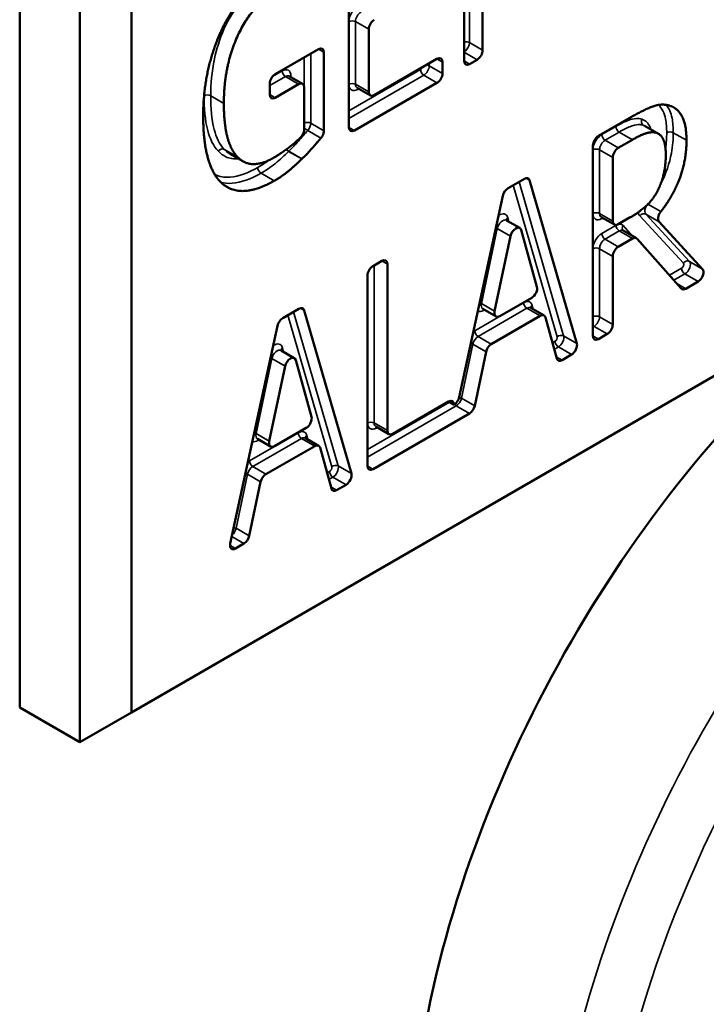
# Model space of a CAD drawing. Header units: inches. Extents: x 0 to 136, y 2 to 86.
# Tile 141 of 160: x 120.498 to 120.939, y 61.403 to 62.036. Entities that reach past the tile are written whole.
import ezdxf

# ---------------------------------------------------------------- set-up
doc = ezdxf.new("R2010")
doc.units = ezdxf.units.IN
doc.header["$LTSCALE"] = 4
doc.header["$MEASUREMENT"] = 0
doc.layers.add('Visible (ANSI)', color=7, linetype='Continuous', lineweight=50)
doc.layers.add('Visible Narrow (ANSI)', color=7, linetype='Continuous', lineweight=35)

msp = doc.modelspace()

# ---------------------------------------------------------------- linework, layer by layer
at = {"layer": 'Visible (ANSI)'}
for p, q in [((121.72981, 62.26038), (120.56972, 61.5906)), ((120.78367, 62.0097), (120.78367, 62.13218)), ((120.4979, 62.1041), (120.4979, 61.59379)), ((120.79559, 62.10557), (120.79559, 62.01658)), ((120.70959, 61.96693), (120.70959, 62.08941)), ((120.53657, 62.08177), (120.53657, 61.57146)), ((120.56972, 61.5906), (120.56972, 62.06263)), ((120.72234, 62.03007), (120.72234, 61.98975)), ((120.66224, 62.00126), (120.69001, 62.01729)), ((120.69355, 62.01525), (120.69355, 61.96477)), ((120.72587, 61.98771), (120.7662, 62.01099)), ((120.76974, 62.00895), (120.76974, 62.00166)), ((120.79206, 62.01046), (120.78721, 62.00766)), ((120.65871, 61.98805), (120.65871, 61.99513)), ((120.67977, 61.99493), (120.67128, 61.99983)), ((120.7662, 61.99553), (120.71313, 61.96489)), ((120.67727, 61.99469), (120.66224, 61.98601)), ((120.6808, 61.96563), (120.6808, 61.99265)), ((120.72337, 61.98746), (120.71489, 61.99236)), ((120.87004, 61.9614), (120.89126, 61.97365)), ((120.90857, 61.96286), (120.90009, 61.96776)), ((120.89191, 61.95899), (120.88279, 61.95373)), ((120.86651, 61.8328), (120.86651, 61.95528)), ((120.64144, 61.9451), (120.63296, 61.94999)), ((120.87925, 61.9476), (120.87925, 61.90664)), ((120.81196, 61.92787), (120.8224, 61.93389)), ((120.8258, 61.9329), (120.85614, 61.82794)), ((120.78048, 61.79339), (120.80857, 61.92295)), ((120.81941, 61.90223), (120.81092, 61.90713)), ((120.88029, 61.90436), (120.8718, 61.90926)), ((120.88279, 61.9046), (120.89053, 61.90907)), ((120.83052, 61.86446), (120.82031, 61.90096)), ((120.89445, 61.89564), (120.88597, 61.90054)), ((120.90899, 61.90624), (120.93701, 61.87583)), ((120.8135, 61.89703), (120.8033, 61.84875)), ((120.89195, 61.89539), (120.88279, 61.8901)), ((120.92322, 61.86326), (120.89488, 61.89529)), ((120.72509, 61.87771), (120.73077, 61.88099)), ((120.87925, 61.88398), (120.87925, 61.84016)), ((120.7343, 61.87895), (120.7343, 61.77193)), ((120.72156, 61.74912), (120.72156, 61.87159)), ((120.9341, 61.86775), (120.92615, 61.86315)), ((120.80671, 61.84554), (120.82711, 61.85732)), ((120.66701, 61.84418), (120.67745, 61.85021)), ((120.80421, 61.84529), (120.79572, 61.85019)), ((120.83505, 61.84589), (120.82657, 61.85079)), ((120.68085, 61.84921), (120.71119, 61.74425)), ((120.83255, 61.84564), (120.80117, 61.82752)), ((120.84324, 61.81828), (120.83596, 61.84461)), ((120.63327, 61.69927), (120.66361, 61.83926)), ((120.87572, 61.83404), (120.87004, 61.83076)), ((120.67446, 61.81854), (120.66597, 61.82344)), ((120.79777, 61.82256), (120.79049, 61.78783)), ((120.85274, 61.82077), (120.84665, 61.81725)), ((120.66855, 61.81334), (120.65835, 61.76506)), ((120.68556, 61.78077), (120.67536, 61.81727)), ((120.73784, 61.76989), (120.77367, 61.79058)), ((120.77367, 61.79058), (120.77721, 61.78854)), ((120.78708, 61.78286), (120.72509, 61.74707)), ((120.66176, 61.76185), (120.68216, 61.77363)), ((120.73534, 61.76964), (120.72685, 61.77454)), ((120.6901, 61.7622), (120.68162, 61.7671)), ((120.65926, 61.7616), (120.65077, 61.7665)), ((120.6876, 61.76195), (120.65622, 61.74384)), ((120.69829, 61.7346), (120.69101, 61.76092)), ((120.65281, 61.73887), (120.64553, 61.70414)), ((120.70779, 61.73709), (120.7017, 61.73357)), ((120.64213, 61.69917), (120.63667, 61.69602)), ((120.4979, 61.59379), (120.53657, 61.57146)), ((120.56972, 61.5906), (120.53657, 61.57146))]:
    msp.add_line(p, q, dxfattribs=at)
for centre, major_axis, start_param, end_param in [((120.72587, 62.03211), (0.0025, 0.00433), 0.785398, 2.356194), ((120.69001, 62.01321), (0.0025, 0.00433), 5.497787, 7.068583), ((120.79206, 62.01454), (0.0025, 0.00433), 3.926991, 5.497787), ((120.7662, 62.00691), (0.0025, 0.00433), 5.497787, 7.068583), ((120.78721, 62.01174), (-0.0025, -0.00433), 5.497787, 7.068583), ((120.66224, 61.99717), (-0.0025, -0.00433), 3.926991, 5.497787), ((120.7662, 61.99962), (0.0025, 0.00433), 3.926991, 5.497787), ((120.67727, 61.9906), (0.0025, 0.00433), 5.497787, 7.068583), ((120.72587, 61.99179), (-0.0025, -0.00433), 5.497787, 7.068583), ((120.66224, 61.99009), (-0.0025, -0.00433), 5.497787, 7.068583), ((120.71313, 61.96897), (-0.0025, -0.00433), 5.497787, 7.068583), ((120.87004, 61.95732), (-0.0025, -0.00433), 3.926991, 5.497787), ((120.88279, 61.94964), (0.0025, 0.00433), 0.785398, 2.356194), ((120.8224, 61.92981), (0.0025, 0.00433), 5.776408, 7.068583), ((120.81196, 61.92379), (-0.0025, -0.00433), 3.926991, 5.219166), ((120.88279, 61.90869), (-0.0025, -0.00433), 5.497787, 7.068583), ((120.81691, 61.8979), (0.0025, 0.00433), 5.768822, 8.368344), ((120.89195, 61.89131), (0.0025, 0.00433), 6.092341, 7.068583), ((120.88279, 61.88602), (0.0025, 0.00433), 0.785398, 2.356194), ((120.73077, 61.87691), (0.0025, 0.00433), 5.497787, 7.068583), ((120.72509, 61.87363), (-0.0025, -0.00433), 3.926991, 5.497787), ((121.10257, 61.49198), (-0.25, -0.43301), 4.025811, 6.283185), ((120.9341, 61.87183), (0.0025, 0.00433), 3.926991, 6.104879), ((120.82711, 61.8614), (-0.0025, -0.00433), 0.785398, 2.62723), ((120.92615, 61.86723), (-0.0025, -0.00433), 6.092341, 7.068583), ((120.67745, 61.84612), (0.0025, 0.00433), 5.776408, 7.068583), ((120.66701, 61.8401), (-0.0025, -0.00433), 3.926991, 5.219166), ((120.80671, 61.84962), (-0.0025, -0.00433), 5.226752, 7.068583), ((120.83255, 61.84156), (0.0025, 0.00433), 5.76649, 7.068583), ((120.87572, 61.83812), (0.0025, 0.00433), 3.926991, 5.497787), ((120.87004, 61.83484), (-0.0025, -0.00433), 5.497787, 7.068583), ((120.80117, 61.82344), (0.0025, 0.00433), 0.785398, 2.087491), ((120.85274, 61.82486), (0.0025, 0.00433), 3.926991, 5.776408), ((120.67196, 61.81421), (0.0025, 0.00433), 5.768822, 8.368344), ((120.84665, 61.82134), (-0.0025, -0.00433), 5.76649, 7.068583), ((120.77709, 61.79255), (-0.0025, -0.00433), 0.820441, 2.077574), ((120.77367, 61.7865), (0.0025, 0.00433), 5.497787, 7.068583), ((120.78708, 61.78694), (0.0025, 0.00433), 3.926991, 5.229084), ((120.68216, 61.77771), (-0.0025, -0.00433), 0.785398, 2.62723), ((120.73784, 61.77397), (-0.0025, -0.00433), 5.497787, 7.068583), ((120.66176, 61.76593), (-0.0025, -0.00433), 5.226752, 7.068583), ((120.6876, 61.75787), (0.0025, 0.00433), 5.76649, 7.068583), ((120.72509, 61.75116), (-0.0025, -0.00433), 5.497787, 7.068583), ((120.65622, 61.73975), (0.0025, 0.00433), 0.785398, 2.087491), ((120.70779, 61.74117), (0.0025, 0.00433), 3.926991, 5.776408), ((120.7017, 61.73765), (-0.0025, -0.00433), 5.76649, 7.068583), ((120.64213, 61.70326), (0.0025, 0.00433), 3.926991, 5.229084), ((120.63667, 61.70011), (-0.0025, -0.00433), 5.219166, 7.068583)]:
    msp.add_ellipse(centre, major_axis=major_axis, ratio=0.57735, start_param=start_param, end_param=end_param, dxfattribs=at)
msp.add_ellipse((121.20863, 61.43074), major_axis=(-0.2, -0.34641), ratio=0.57735, dxfattribs=at)
for points, degree in [([(120.62845, 62.03108), (120.63432, 62.04304), (120.65156, 62.06231), (120.66173, 62.06819)], 2), ([(120.66018, 62.05225), (120.64633, 62.04426), (120.62919, 62.00599), (120.62919, 61.98238)], 2), ([(120.61589, 61.97418), (120.61589, 61.98995), (120.6224, 62.0187), (120.62845, 62.03108)], 2), ([(120.89126, 61.97365), (120.89952, 61.97842), (120.9107, 61.98244), (120.91574, 61.9809)], 2), ([(120.91574, 61.9809), (120.92079, 61.97937), (120.92665, 61.96889), (120.92665, 61.95862)], 2), ([(120.62845, 61.93051), (120.62231, 61.93564), (120.61589, 61.95756), (120.61589, 61.97418)], 2), ([(120.66155, 61.93257), (120.65137, 61.9267), (120.6345, 61.92543), (120.62845, 61.93051)], 2), ([(120.89053, 61.90907), (120.89603, 61.91225), (120.90483, 61.91998), (120.90795, 61.92591)], 2), ([(120.90796, 61.92593), (120.90796, 61.92592), (120.90796, 61.92592), (120.90795, 61.92591), (120.90795, 61.92591)], 3)]:
    msp.add_open_spline(points, degree=degree, dxfattribs=at)
for points, degree, knots in [([(120.67122, 61.99988), (120.67122, 61.99988), (120.67122, 61.99988), (120.67123, 61.99987), (120.67126, 61.99985), (120.67128, 61.99983)], 3, [0.5818985, 0.5818985, 0.5818985, 0.5818985, 0.6283185, 0.6283185, 0.7853982, 0.7853982, 0.7853982, 0.7853982]), ([(120.71489, 61.99236), (120.71486, 61.99237), (120.71483, 61.99238), (120.71482, 61.99239), (120.71482, 61.99239), (120.71482, 61.99239)], 3, [3.9269908, 3.9269908, 3.9269908, 3.9269908, 4.0840704, 4.0840704, 4.1304904, 4.1304904, 4.1304904, 4.1304904]), ([(120.62919, 61.98238), (120.62919, 61.96926), (120.63367, 61.95218), (120.63797, 61.94789)], 2, [0, 0, 0, 1, 1.99774, 1.99774, 1.99774]), ([(120.6808, 61.96563), (120.6808, 61.9651), (120.68071, 61.96452), (120.68037, 61.96333), (120.68011, 61.96274), (120.67961, 61.96186), (120.67941, 61.96156), (120.67898, 61.96099), (120.67875, 61.96073), (120.67851, 61.96048)], 3, [0, 0, 0, 0, 0.00496118, 0.00496118, 0.00992237, 0.00992237, 0.01267038, 0.01267038, 0.01541839, 0.01541839, 0.01541839, 0.01541839]), ([(120.6916, 61.96), (120.69201, 61.96047), (120.69238, 61.96101), (120.69296, 61.96212), (120.69318, 61.96267), (120.69347, 61.96375), (120.69355, 61.96428), (120.69355, 61.96477)], 3, [0, 0, 0, 0, 0.00496118, 0.00496118, 0.00952198, 0.00952198, 0.01408278, 0.01408278, 0.01408278, 0.01408278]), ([(120.90728, 61.96345), (120.90454, 61.96428), (120.89731, 61.96211), (120.89191, 61.95899)], 2, [0.005612, 0.005612, 0.005612, 1, 2, 2, 2]), ([(120.90728, 61.96345), (120.90729, 61.96344), (120.9073, 61.96344), (120.90732, 61.96343), (120.90733, 61.96343), (120.90734, 61.96343)], 3, [0, 0, 0, 0, 0.0001401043, 0.0001401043, 0.0002802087, 0.0002802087, 0.0002802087, 0.0002802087]), ([(120.91336, 61.94957), (120.91336, 61.95528), (120.91043, 61.96236), (120.90734, 61.96343)], 2, [0, 0, 0, 1, 1.995086, 1.995086, 1.995086]), ([(120.661, 61.94729), (120.66641, 61.95041), (120.67557, 61.95751), (120.67851, 61.96048)], 2, [0, 0, 0, 1, 1.707404, 1.707404, 1.707404]), ([(120.6916, 61.96), (120.68963, 61.95772), (120.68293, 61.95011), (120.67937, 61.94668)], 2, [0.353388, 0.353388, 0.353388, 1, 1.99613, 1.99613, 1.99613]), ([(120.92665, 61.95862), (120.92665, 61.94433), (120.91697, 61.92125), (120.91013, 61.91276)], 2, [0, 0, 0, 1, 1.804928, 1.804928, 1.804928]), ([(120.63801, 61.94785), (120.638, 61.94786), (120.63799, 61.94786), (120.63798, 61.94788), (120.63798, 61.94788), (120.63797, 61.94789)], 3, [0, 0, 0, 0, 0.0001183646, 0.0001183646, 0.0002367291, 0.0002367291, 0.0002367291, 0.0002367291]), ([(120.63801, 61.94785), (120.64213, 61.94348), (120.65376, 61.94311), (120.661, 61.94729)], 2, [0.0023, 0.0023, 0.0023, 1, 2, 2, 2]), ([(120.67931, 61.94663), (120.67465, 61.94204), (120.66705, 61.93575), (120.66155, 61.93257)], 2, [0.002995, 0.002995, 0.002995, 1, 2, 2, 2]), ([(120.67931, 61.94663), (120.67932, 61.94663), (120.67933, 61.94664), (120.67935, 61.94666), (120.67936, 61.94667), (120.67937, 61.94668)], 3, [0, 0, 0, 0, 0.0001057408, 0.0001057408, 0.0002114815, 0.0002114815, 0.0002114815, 0.0002114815]), ([(120.90796, 61.92593), (120.9107, 61.93111), (120.91336, 61.94279), (120.91336, 61.94957)], 2, [0.002122, 0.002122, 0.002122, 1, 2, 2, 2]), ([(120.90899, 61.90624), (120.90873, 61.90652), (120.90854, 61.90691), (120.90834, 61.90783), (120.90833, 61.90836), (120.90849, 61.9095), (120.90865, 61.91009), (120.90905, 61.91106), (120.90923, 61.91142), (120.90965, 61.91212), (120.90988, 61.91245), (120.91013, 61.91276)], 3, [0, 0, 0, 0, 0.00496118, 0.00496118, 0.00992237, 0.00992237, 0.01488355, 0.01488355, 0.01798708, 0.01798708, 0.02109061, 0.02109061, 0.02109061, 0.02109061]), ([(120.81086, 61.90718), (120.81086, 61.90718), (120.81087, 61.90717), (120.81089, 61.90715), (120.81091, 61.90714), (120.81092, 61.90713)], 3, [0.5818985, 0.5818985, 0.5818985, 0.5818985, 0.6825256, 0.6825256, 0.7853982, 0.7853982, 0.7853982, 0.7853982]), ([(120.8718, 61.90926), (120.87178, 61.90927), (120.87175, 61.90928), (120.87173, 61.90928), (120.87173, 61.90928), (120.87173, 61.90928)], 3, [3.9269908, 3.9269908, 3.9269908, 3.9269908, 4.0840704, 4.0840704, 4.1304904, 4.1304904, 4.1304904, 4.1304904]), ([(120.88591, 61.90058), (120.88591, 61.90058), (120.88591, 61.90058), (120.88591, 61.90058), (120.88592, 61.90058), (120.88592, 61.90057), (120.88593, 61.90056), (120.88594, 61.90056), (120.88594, 61.90055), (120.88596, 61.90055), (120.88596, 61.90054), (120.88597, 61.90054)], 3, [0.5945537, 0.5945537, 0.5945537, 0.5945537, 0.6327226, 0.6327226, 0.6708915, 0.6708915, 0.7090604, 0.7090604, 0.7472293, 0.7472293, 0.7853982, 0.7853982, 0.7853982, 0.7853982]), ([(120.79572, 61.85019), (120.7957, 61.85021), (120.79567, 61.85022), (120.79565, 61.85022), (120.79565, 61.85022), (120.79565, 61.85022)], 3, [3.9269908, 3.9269908, 3.9269908, 3.9269908, 4.0840704, 4.0840704, 4.1304904, 4.1304904, 4.1304904, 4.1304904]), ([(120.82651, 61.85083), (120.82651, 61.85083), (120.82651, 61.85083), (120.82653, 61.85081), (120.82655, 61.8508), (120.82657, 61.85079)], 3, [0.5818985, 0.5818985, 0.5818985, 0.5818985, 0.6820591, 0.6820591, 0.7853982, 0.7853982, 0.7853982, 0.7853982]), ([(120.66591, 61.82349), (120.66591, 61.82349), (120.66592, 61.82348), (120.66594, 61.82346), (120.66595, 61.82345), (120.66597, 61.82344)], 3, [0.5818985, 0.5818985, 0.5818985, 0.5818985, 0.6825256, 0.6825256, 0.7853982, 0.7853982, 0.7853982, 0.7853982]), ([(120.72685, 61.77454), (120.72683, 61.77455), (120.7268, 61.77457), (120.72678, 61.77457), (120.72678, 61.77457), (120.72678, 61.77457)], 3, [3.9269908, 3.9269908, 3.9269908, 3.9269908, 4.0840704, 4.0840704, 4.1304904, 4.1304904, 4.1304904, 4.1304904]), ([(120.68155, 61.76714), (120.68155, 61.76714), (120.68156, 61.76714), (120.68158, 61.76712), (120.6816, 61.76711), (120.68162, 61.7671)], 3, [0.5818985, 0.5818985, 0.5818985, 0.5818985, 0.6820591, 0.6820591, 0.7853982, 0.7853982, 0.7853982, 0.7853982]), ([(120.65077, 61.7665), (120.65075, 61.76652), (120.65072, 61.76653), (120.6507, 61.76653), (120.6507, 61.76653), (120.6507, 61.76653)], 3, [3.9269908, 3.9269908, 3.9269908, 3.9269908, 4.0840704, 4.0840704, 4.1304904, 4.1304904, 4.1304904, 4.1304904])]:
    msp.add_open_spline(points, degree=degree, knots=knots, dxfattribs=at)
at = {"layer": 'Visible Narrow (ANSI)'}
for p, q in [((120.78711, 62.02148), (120.78711, 62.11047)), ((120.70961, 62.03497), (120.70961, 61.99465)), ((120.71385, 61.99465), (120.71385, 62.03497)), ((120.71385, 62.03497), (120.72234, 62.03007)), ((120.79559, 62.01658), (120.78711, 62.02148)), ((120.68506, 61.96967), (120.68506, 62.01443)), ((120.69001, 62.01729), (120.69355, 62.01525)), ((120.78367, 62.0153), (120.79206, 62.01046)), ((120.68082, 62.01198), (120.68082, 61.96967)), ((120.76125, 62.00656), (120.76125, 62.00813)), ((120.7662, 62.01099), (120.76974, 62.00895)), ((120.78721, 62.00766), (120.78367, 62.0097)), ((120.66666, 62.00326), (120.66048, 61.99969)), ((120.7556, 62.00411), (120.70959, 61.97755)), ((120.76974, 62.00166), (120.76125, 62.00656)), ((120.65871, 61.99377), (120.66878, 61.99959)), ((120.66878, 61.99959), (120.67727, 61.99469)), ((120.67232, 61.99924), (120.67232, 61.99999)), ((120.70959, 61.97265), (120.75772, 62.00043)), ((120.75772, 62.00043), (120.7662, 61.99553)), ((120.72234, 61.98975), (120.71385, 61.99465)), ((120.71527, 61.99138), (120.71592, 61.99176)), ((120.62919, 61.98238), (120.6207, 61.98728)), ((120.66224, 61.98601), (120.65871, 61.98805)), ((120.69355, 61.96477), (120.68506, 61.96967)), ((120.68311, 61.96489), (120.6916, 61.96)), ((120.71313, 61.96489), (120.70959, 61.96693)), ((120.8813, 61.96756), (120.87218, 61.9623)), ((120.8743, 61.95862), (120.88342, 61.96389)), ((120.89191, 61.95899), (120.88342, 61.96389)), ((120.89879, 61.96834), (120.90728, 61.96345)), ((120.90734, 61.96343), (120.89885, 61.96832)), ((120.92665, 61.95862), (120.91817, 61.96352)), ((120.88279, 61.95373), (120.8743, 61.95862)), ((120.63797, 61.94789), (120.62948, 61.95279)), ((120.62952, 61.95275), (120.63801, 61.94785)), ((120.67082, 61.95152), (120.67931, 61.94663)), ((120.67937, 61.94668), (120.67088, 61.95158)), ((120.86653, 61.9525), (120.86653, 61.91154)), ((120.87077, 61.91154), (120.87077, 61.9525)), ((120.87077, 61.9525), (120.87925, 61.9476)), ((120.66155, 61.93257), (120.65307, 61.93747)), ((120.84766, 61.83284), (120.81901, 61.93194)), ((120.82337, 61.9343), (120.8258, 61.9329)), ((120.81529, 61.92979), (120.8435, 61.83221)), ((120.91013, 61.91276), (120.90191, 61.91751)), ((120.81251, 61.90621), (120.81175, 61.90892)), ((120.87925, 61.90664), (120.87077, 61.91154)), ((120.87218, 61.90828), (120.87284, 61.90866)), ((120.89664, 61.90996), (120.92466, 61.87955)), ((120.92852, 61.88073), (120.9005, 61.91114)), ((120.9005, 61.91114), (120.90899, 61.90624)), ((120.79482, 61.85365), (120.80502, 61.90193)), ((120.80502, 61.90193), (120.8135, 61.89703)), ((120.88135, 61.90396), (120.87218, 61.89867)), ((120.8743, 61.895), (120.88347, 61.90029)), ((120.88347, 61.90029), (120.89195, 61.89539)), ((120.89199, 61.89706), (120.88603, 61.9038)), ((120.88279, 61.8901), (120.8743, 61.895)), ((120.86653, 61.88888), (120.86653, 61.84506)), ((120.87077, 61.84506), (120.87077, 61.88888)), ((120.87077, 61.88888), (120.87925, 61.88398)), ((120.73077, 61.88099), (120.7343, 61.87895)), ((120.72582, 61.77683), (120.72582, 61.87813)), ((120.9235, 61.87632), (120.91566, 61.8718)), ((120.93701, 61.87583), (120.92852, 61.88073)), ((120.72157, 61.87199), (120.72157, 61.77683)), ((120.91853, 61.86855), (120.92562, 61.87265)), ((120.92562, 61.87265), (120.9341, 61.86775)), ((120.92615, 61.86315), (120.92035, 61.8665)), ((120.67842, 61.85061), (120.68085, 61.84921)), ((120.82194, 61.85421), (120.79057, 61.8361)), ((120.79269, 61.83242), (120.82407, 61.85054)), ((120.8033, 61.84875), (120.79482, 61.85365)), ((120.7961, 61.84921), (120.79676, 61.84959)), ((120.82407, 61.85054), (120.83255, 61.84564)), ((120.82814, 61.84988), (120.8274, 61.85256)), ((120.67034, 61.8461), (120.69855, 61.74853)), ((120.70271, 61.74915), (120.67406, 61.84825)), ((120.87925, 61.84016), (120.87077, 61.84506)), ((120.86651, 61.83852), (120.86723, 61.83894)), ((120.86723, 61.83894), (120.87572, 61.83404)), ((120.80117, 61.82752), (120.79269, 61.83242)), ((120.85614, 61.82794), (120.84766, 61.83284)), ((120.87004, 61.83076), (120.86651, 61.8328)), ((120.66756, 61.82253), (120.6668, 61.82523)), ((120.782, 61.79273), (120.78928, 61.82746)), ((120.78928, 61.82746), (120.79777, 61.82256)), ((120.84214, 61.82935), (120.84045, 61.82837)), ((120.84162, 61.82415), (120.84426, 61.82567)), ((120.84426, 61.82567), (120.85274, 61.82077)), ((120.64986, 61.76996), (120.66007, 61.81824)), ((120.66007, 61.81824), (120.66855, 61.81334)), ((120.84665, 61.81725), (120.84293, 61.8194)), ((120.79049, 61.78783), (120.782, 61.79273)), ((120.77433, 61.7902), (120.72156, 61.75973)), ((120.72156, 61.75483), (120.77859, 61.78776)), ((120.77859, 61.78776), (120.78708, 61.78286)), ((120.7343, 61.77193), (120.72582, 61.77683)), ((120.72723, 61.77356), (120.72789, 61.77394)), ((120.67699, 61.77052), (120.64562, 61.75241)), ((120.65835, 61.76506), (120.64986, 61.76996)), ((120.68319, 61.76619), (120.68245, 61.76888)), ((120.64774, 61.74873), (120.67912, 61.76685)), ((120.65115, 61.76553), (120.65181, 61.76591)), ((120.67912, 61.76685), (120.6876, 61.76195)), ((120.65622, 61.74384), (120.64774, 61.74873)), ((120.71119, 61.74425), (120.70271, 61.74915)), ((120.72509, 61.74707), (120.72156, 61.74912)), ((120.63705, 61.70904), (120.64433, 61.74377)), ((120.64433, 61.74377), (120.65281, 61.73887)), ((120.69719, 61.74566), (120.6955, 61.74468)), ((120.69667, 61.74046), (120.69931, 61.74198)), ((120.69931, 61.74198), (120.70779, 61.73709)), ((120.7017, 61.73357), (120.69798, 61.73571)), ((120.63424, 61.70373), (120.64213, 61.69917)), ((120.64553, 61.70414), (120.63705, 61.70904)), ((120.63667, 61.69602), (120.63314, 61.69807))]:
    msp.add_line(p, q, dxfattribs=at)
for centre, major_axis, ratio, start_param, end_param in [((120.71527, 62.03823), (-0.004, -0.00693), 0.57735, 3.926991, 5.497787), ((120.71739, 62.03701), (0.0025, 0.00433), 0.57735, 0.785398, 2.356194), ((120.71173, 62.03374), (0.003, 0), 0.57735, 0.785398, 2.356194), ((120.78499, 62.02026), (-0.003, 0), 0.57735, 3.926991, 5.1651), ((120.78357, 62.01944), (0.0025, 0.00433), 0.57735, 3.955844, 5.497787), ((120.66666, 61.99673), (0.004, 0.00693), 0.57735, 5.497787, 7.068583), ((120.66878, 62.00203), (0.0015, -0.0026), 0.57735, 3.926991, 5.497787), ((120.7556, 62.00574), (-0.001, -0.00173), 0.57735, 0.785398, 1.791869), ((120.75772, 62.00288), (0.0015, -0.0026), 0.57735, 3.926991, 5.497787), ((120.75772, 62.00451), (0.0025, 0.00433), 0.57735, 3.926991, 5.497787), ((120.75913, 62.00533), (0.003, 0), 0.57735, 0.785398, 1.484376), ((120.66878, 61.9955), (0.0025, 0.00433), 0.57735, 0, 0.785398), ((120.67444, 61.99877), (-0.003, 0), 0.57735, 5.497787, 5.812606), ((120.71173, 61.99342), (0.003, 0), 0.57735, 0.785398, 2.356194), ((120.71527, 61.99791), (-0.004, -0.00693), 0.57735, 5.497787, 7.068583), ((120.71739, 61.99669), (-0.0025, -0.00433), 0.57735, 5.497787, 6.283185), ((120.71739, 61.99016), (-0.0015, 0.0026), 0.57735, 0.470579, 0.785398), ((120.61858, 61.98606), (0.003, 0), 0.57735, 0.785398, 2.347723), ((120.68294, 61.96844), (0.003, 0), 0.57735, 0.785398, 2.356194), ((120.90008, 61.97103), (-0.00087, -0.00287), 0.809203, 4.525971, 6.096767), ((120.90018, 61.971), (-0.00098, -0.00284), 0.811408, 4.556035, 6.126832), ((120.68216, 61.96653), (0.00227, -0.00196), 0.257111, 4.307644, 5.352688), ((120.88342, 61.96634), (0.0015, -0.0026), 0.57735, 3.926991, 5.497787), ((120.91605, 61.96229), (-0.003, 0), 0.57735, 3.926991, 5.497787), ((120.87218, 61.95577), (-0.004, -0.00693), 0.57735, 3.926991, 5.497787), ((120.8743, 61.95454), (0.0025, 0.00433), 0.57735, 0.785398, 2.356194), ((120.8743, 61.96107), (0.0015, -0.0026), 0.57735, 3.926991, 5.497787), ((120.62777, 61.95035), (0.00212, 0.00212), 0.806961, 0.212253, 1.78305), ((120.62779, 61.95034), (0.00218, 0.00206), 0.804502, 0.236975, 1.807772), ((120.67012, 61.95343), (0.0021, -0.00214), 0.352499, 4.693601, 5.377252), ((120.67021, 61.95351), (0.00208, -0.00216), 0.364714, 4.701739, 5.381208), ((121.19095, 61.44095), (0.25, 0.43301), 0.57735, 0, 3.141593), ((120.86865, 61.95128), (0.003, 0), 0.57735, 0.785398, 2.356194), ((120.65307, 61.93992), (0.0015, -0.0026), 0.57735, 3.926991, 5.497787), ((120.80842, 61.9028), (0.0025, 0.00433), 0.57735, 0, 2.085159), ((120.8063, 61.90402), (0.004, 0.00693), 0.57735, 5.768822, 7.154977), ((120.81387, 61.9077), (-0.00289, -0.00081), 0.710847, 5.320267, 6.171801), ((120.86865, 61.91032), (0.003, 0), 0.57735, 0.785398, 2.356194), ((120.87218, 61.91481), (-0.004, -0.00693), 0.57735, 5.497787, 7.068583), ((120.8743, 61.91359), (-0.0025, -0.00433), 0.57735, 5.497787, 6.283185), ((120.8743, 61.90705), (-0.0015, 0.0026), 0.57735, 0.470579, 0.785398), ((120.89876, 61.90873), (0.00221, 0.00203), 0.803552, 0.245758, 1.816555), ((120.80297, 61.9014), (-0.00294, 0.00062), 0.4017, 4.030253, 4.404839), ((120.88135, 61.89743), (-0.004, -0.00693), 0.57735, 3.853326, 3.926991), ((120.88347, 61.90274), (-0.0015, 0.0026), 0.57735, 0.785398, 2.356194), ((120.88135, 61.89743), (0.004, 0.00693), 0.57735, 6.092341, 6.825417), ((120.88347, 61.89621), (0.0025, 0.00433), 0.57735, 0, 0.785398), ((120.88815, 61.90257), (-0.00225, -0.00199), 0.801673, 4.974478, 6.283185), ((120.87218, 61.89214), (-0.004, -0.00693), 0.57735, 3.926991, 5.497787), ((120.8743, 61.89092), (0.0025, 0.00433), 0.57735, 0.785398, 2.356194), ((120.8743, 61.89745), (-0.0015, 0.0026), 0.57735, 0.785398, 2.356194), ((120.86865, 61.88765), (-0.003, 0), 0.57735, 3.926991, 5.497787), ((120.92678, 61.87833), (0.00221, 0.00203), 0.803552, 0.245758, 1.816555), ((120.9235, 61.87795), (0.001, 0.00173), 0.57735, 3.926991, 6.104879), ((120.92562, 61.87509), (-0.0015, 0.0026), 0.57735, 0.785398, 2.356194), ((120.92562, 61.87673), (0.0025, 0.00433), 0.57735, 3.926991, 6.104879), ((120.82194, 61.84768), (0.004, 0.00693), 0.57735, 5.76649, 7.068583), ((120.79277, 61.85312), (0.00294, -0.00062), 0.4017, 0.88866, 1.351955), ((120.79822, 61.85452), (-0.0025, -0.00433), 0.57735, 5.226752, 6.283185), ((120.79822, 61.84799), (-0.0015, 0.0026), 0.57735, 0.470579, 0.785398), ((120.82407, 61.85299), (0.0015, -0.0026), 0.57735, 3.926991, 5.497787), ((120.82407, 61.84646), (0.0025, 0.00433), 0.57735, 0, 0.785398), ((120.82952, 61.85134), (-0.00289, -0.0008), 0.709908, 5.322198, 6.169898), ((120.7961, 61.85575), (-0.004, -0.00693), 0.57735, 0.086458, 0.785398), ((120.86511, 61.84424), (-0.001, -0.00173), 0.57735, 2.205419, 2.356194), ((120.86865, 61.84383), (-0.003, 0), 0.57735, 3.926991, 5.497787), ((120.86723, 61.84302), (0.0025, 0.00433), 0.57735, 3.926991, 5.497787), ((120.86723, 61.84139), (0.0015, -0.0026), 0.57735, 5.149917, 5.497787), ((120.79269, 61.82834), (0.0025, 0.00433), 0.57735, 0.785398, 2.087491), ((120.79057, 61.82956), (-0.004, -0.00693), 0.57735, 3.926991, 4.098786), ((120.79269, 61.83487), (0.0015, -0.0026), 0.57735, 3.926991, 5.497787), ((120.84214, 61.83098), (-0.001, -0.00173), 0.57735, 0.785398, 2.634815), ((120.84562, 61.83099), (0.00288, 0.00083), 0.713874, 0.601544, 2.17234), ((120.84426, 61.82975), (0.0025, 0.00433), 0.57735, 3.926991, 5.776408), ((120.66347, 61.81911), (0.0025, 0.00433), 0.57735, 0, 2.085159), ((120.66135, 61.82034), (0.004, 0.00693), 0.57735, 5.768822, 7.154977), ((120.66892, 61.82401), (-0.00289, -0.00081), 0.710847, 5.320267, 6.171801), ((120.78723, 61.82692), (0.00294, -0.00062), 0.403357, 0.888013, 1.397965), ((120.84426, 61.82812), (0.0015, -0.0026), 0.57735, 3.926991, 5.497787), ((120.65802, 61.81771), (-0.00294, 0.00062), 0.4017, 4.030253, 4.404839), ((120.77859, 61.79184), (0.0025, 0.00433), 0.57735, 3.926991, 5.229084), ((120.77995, 61.7922), (0.00294, -0.00062), 0.403357, 0.888013, 1.479401), ((120.77859, 61.79021), (0.0015, -0.0026), 0.57735, 4.95948, 5.497787), ((120.7237, 61.7756), (0.003, 0), 0.57735, 0.785398, 2.356194), ((120.72723, 61.78009), (-0.004, -0.00693), 0.57735, 5.497787, 7.068583), ((120.72935, 61.77887), (-0.0025, -0.00433), 0.57735, 5.497787, 6.283185), ((120.72935, 61.77234), (-0.0015, 0.0026), 0.57735, 0.470579, 0.785398), ((120.64782, 61.76944), (0.00294, -0.00062), 0.4017, 0.88866, 1.351955), ((120.65327, 61.77083), (-0.0025, -0.00433), 0.57735, 5.226752, 6.283185), ((120.67699, 61.76399), (0.004, 0.00693), 0.57735, 5.76649, 7.068583), ((120.67912, 61.7693), (-0.0015, 0.0026), 0.57735, 0.785398, 2.356194), ((120.67912, 61.76277), (0.0025, 0.00433), 0.57735, 0, 0.785398), ((120.68457, 61.76765), (-0.00289, -0.0008), 0.709908, 5.322198, 6.169898), ((120.65115, 61.77206), (-0.004, -0.00693), 0.57735, 0.086458, 0.785398), ((120.65327, 61.7643), (-0.0015, 0.0026), 0.57735, 0.470579, 0.785398), ((120.64774, 61.74465), (0.0025, 0.00433), 0.57735, 0.785398, 2.087491), ((120.64562, 61.74588), (-0.004, -0.00693), 0.57735, 3.926991, 4.098786), ((120.64774, 61.75118), (-0.0015, 0.0026), 0.57735, 0.785398, 2.356194), ((120.69719, 61.74729), (-0.001, -0.00173), 0.57735, 0.785398, 2.634815), ((120.70067, 61.7473), (-0.00288, -0.00083), 0.713874, 3.743137, 5.313933), ((120.69931, 61.74607), (0.0025, 0.00433), 0.57735, 3.926991, 5.776408), ((120.64228, 61.74324), (-0.00294, 0.00062), 0.403357, 4.029606, 4.539557), ((120.69931, 61.74443), (-0.0015, 0.0026), 0.57735, 0.785398, 2.356194), ((120.63364, 61.70815), (0.0025, 0.00433), 0.57735, 4.154231, 5.229084), ((120.635, 61.70851), (-0.00294, 0.00062), 0.403357, 4.029606, 4.620876)]:
    msp.add_ellipse(centre, major_axis=major_axis, ratio=ratio, start_param=start_param, end_param=end_param, dxfattribs=at)
msp.add_ellipse((121.20863, 61.43074), major_axis=(0.2375, 0.41136), ratio=0.57735, dxfattribs=at)
for points, knots in [([(120.6207, 61.98728), (120.6207, 61.99484), (120.62135, 62.00277), (120.62444, 62.01729), (120.62645, 62.02373), (120.62927, 62.03003), (120.63244, 62.03709), (120.63661, 62.04385), (120.64469, 62.05239), (120.6482, 62.05514), (120.65169, 62.05715)], [0, 0, 0, 0, 0.0720547, 0.0720547, 0.1277317, 0.1277317, 0.1277317, 0.1901196, 0.1901196, 0.2302881, 0.2302881, 0.2302881, 0.2302881]), ([(120.61646, 61.98709), (120.61647, 61.97924), (120.61704, 61.97162), (120.61878, 61.96502), (120.62018, 61.95967), (120.62239, 61.95484), (120.62565, 61.95158)], [-0.1328284, -0.1328284, -0.1328284, -0.1328284, -0.0595385, -0.0595385, -0.0595385, 0, 0, 0, 0]), ([(120.62948, 61.95279), (120.62642, 61.95585), (120.62431, 61.96044), (120.62295, 61.96561), (120.62127, 61.972), (120.6207, 61.97951), (120.6207, 61.98728)], [0, 0, 0, 0, 0.0595385, 0.0595385, 0.0595385, 0.1334155, 0.1334155, 0.1334155, 0.1334155]), ([(120.90876, 61.98137), (120.91091, 61.97921), (120.91241, 61.97615), (120.91372, 61.96969), (120.91393, 61.96664), (120.91393, 61.96352)], [-0.06830882, -0.06830882, -0.06830882, -0.06830882, -0.02909128, -0.02909128, 0, 0, 0, 0]), ([(120.91817, 61.96352), (120.91817, 61.96676), (120.91795, 61.96998), (120.91669, 61.97625), (120.91543, 61.97914), (120.91367, 61.98137)], [0, 0, 0, 0, 0.02909128, 0.02909128, 0.06202282, 0.06202282, 0.06202282, 0.06202282]), ([(120.68311, 61.96489), (120.68346, 61.96529), (120.68377, 61.96574), (120.68444, 61.9669), (120.68474, 61.96765), (120.68501, 61.96882), (120.68506, 61.96926), (120.68506, 61.96967)], [0, 0, 0, 0, 0.001654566, 0.001654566, 0.004092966, 0.004092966, 0.005616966, 0.005616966, 0.005616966, 0.005616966]), ([(120.89796, 61.97226), (120.89691, 61.97258), (120.89577, 61.97271), (120.89264, 61.97258), (120.89058, 61.972), (120.88612, 61.97022), (120.8837, 61.96895), (120.8813, 61.96756)], [-0.06268018, -0.06268018, -0.06268018, -0.06268018, -0.04851166, -0.04851166, -0.02584204, -0.02584204, 0, 0, 0, 0]), ([(120.89806, 61.97223), (120.89804, 61.97223), (120.89802, 61.97224), (120.89799, 61.97225), (120.89797, 61.97225), (120.89796, 61.97226)], [0, 0, 0, 0, 0.0002241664, 0.0002241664, 0.0004483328, 0.0004483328, 0.0004483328, 0.0004483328]), ([(120.90375, 61.96565), (120.9036, 61.96611), (120.90344, 61.96655), (120.90326, 61.96698), (120.90219, 61.96957), (120.90038, 61.97143), (120.89806, 61.97223)], [-0.03734288, -0.03734288, -0.03734288, -0.03734288, -0.03206842, -0.03206842, -0.03206842, 0, 0, 0, 0]), ([(120.67088, 61.95158), (120.67304, 61.95366), (120.67513, 61.95585), (120.6792, 61.96037), (120.68115, 61.96262), (120.68311, 61.96489)], [0, 0, 0, 0, 0.02348512, 0.02348512, 0.04697024, 0.04697024, 0.04697024, 0.04697024]), ([(120.88342, 61.96389), (120.88574, 61.96523), (120.88808, 61.96645), (120.89225, 61.96812), (120.89409, 61.96862), (120.89686, 61.96874), (120.89787, 61.96862), (120.89879, 61.96834)], [0, 0, 0, 0, 0.02584204, 0.02584204, 0.04851166, 0.04851166, 0.06268018, 0.06268018, 0.06268018, 0.06268018]), ([(120.89879, 61.96834), (120.8988, 61.96834), (120.89881, 61.96834), (120.89883, 61.96833), (120.89884, 61.96833), (120.89885, 61.96832)], [-0.0004483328, -0.0004483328, -0.0004483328, -0.0004483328, -0.0002241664, -0.0002241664, 0, 0, 0, 0]), ([(120.91016, 61.93076), (120.91345, 61.93718), (120.91578, 61.94398), (120.91783, 61.95494), (120.91817, 61.95937), (120.91817, 61.96352)], [0.03706344, 0.03706344, 0.03706344, 0.03706344, 0.08824545, 0.08824545, 0.12549422, 0.12549422, 0.12549422, 0.12549422]), ([(120.62565, 61.95158), (120.62565, 61.95157), (120.62566, 61.95157), (120.62566, 61.95157), (120.62566, 61.95156), (120.62567, 61.95156)], [-0.00009469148, -0.00009469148, -0.00009469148, -0.00009469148, -0.00004734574, -0.00004734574, 0, 0, 0, 0]), ([(120.62567, 61.95156), (120.62705, 61.9501), (120.62865, 61.94888), (120.63285, 61.94692), (120.6356, 61.94647), (120.63858, 61.94675)], [-0.10388191, -0.10388191, -0.10388191, -0.10388191, -0.07804502, -0.07804502, -0.04336935, -0.04336935, -0.04336935, -0.04336935]), ([(120.62952, 61.95275), (120.62952, 61.95276), (120.62951, 61.95276), (120.6295, 61.95278), (120.62949, 61.95278), (120.62948, 61.95279)], [0, 0, 0, 0, 0.00004734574, 0.00004734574, 0.00009469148, 0.00009469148, 0.00009469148, 0.00009469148]), ([(120.65307, 61.93747), (120.65612, 61.93923), (120.65922, 61.94119), (120.66237, 61.9438), (120.66528, 61.9462), (120.66808, 61.94882), (120.67082, 61.95152)], [0, 0, 0, 0, 0.03193536, 0.03193536, 0.03193536, 0.06260825, 0.06260825, 0.06260825, 0.06260825]), ([(120.67082, 61.95152), (120.67083, 61.95153), (120.67084, 61.95154), (120.67086, 61.95156), (120.67087, 61.95157), (120.67088, 61.95158)], [-0.0003383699, -0.0003383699, -0.0003383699, -0.0003383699, -0.000169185, -0.000169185, 0, 0, 0, 0]), ([(120.65094, 61.94115), (120.64491, 61.93766), (120.63872, 61.93534), (120.63318, 61.93492), (120.62957, 61.93465), (120.62624, 61.93527), (120.62333, 61.93666)], [-0.1274673, -0.1274673, -0.1274673, -0.1274673, -0.0623826, -0.0623826, -0.0623826, -0.0200333, -0.0200333, -0.0200333, -0.0200333]), ([(120.62731, 61.93159), (120.62953, 61.931), (120.63193, 61.93077), (120.63445, 61.93096), (120.6403, 61.9314), (120.64679, 61.93385), (120.65307, 61.93747)], [0.03441587, 0.03441587, 0.03441587, 0.03441587, 0.0623826, 0.0623826, 0.0623826, 0.12746734, 0.12746734, 0.12746734, 0.12746734]), ([(120.9005, 61.91114), (120.9003, 61.91135), (120.90014, 61.91163), (120.89987, 61.91248), (120.89983, 61.91313), (120.90004, 61.91469), (120.90037, 61.91563), (120.90085, 61.91649)], [-0.03365674, -0.03365674, -0.03365674, -0.03365674, -0.02756074, -0.02756074, -0.01780714, -0.01780714, -0.00579358, -0.00579358, -0.00579358, -0.00579358]), ([(120.89567, 61.91236), (120.89571, 61.91197), (120.89578, 61.91161), (120.89606, 61.91075), (120.89632, 61.91031), (120.89664, 61.90996)], [0.023701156, 0.023701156, 0.023701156, 0.023701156, 0.027560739, 0.027560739, 0.033656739, 0.033656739, 0.033656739, 0.033656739])]:
    msp.add_open_spline(points, degree=3, knots=knots, dxfattribs=at)
for points in [[(120.68082, 61.96967), (120.68082, 61.96959), (120.68082, 61.9695), (120.6808, 61.96941)], [(120.89885, 61.96832), (120.89929, 61.96818), (120.8997, 61.96799), (120.90008, 61.96776)], [(120.91393, 61.96352), (120.91393, 61.96025), (120.91371, 61.95682), (120.91318, 61.9533)], [(120.63296, 61.95), (120.6317, 61.95072), (120.63055, 61.95166), (120.62952, 61.95275)], [(120.65791, 61.94567), (120.65561, 61.94394), (120.65327, 61.94249), (120.65094, 61.94115)]]:
    msp.add_open_spline(points, degree=3, dxfattribs=at)

doc.saveas('drawing.dxf')
